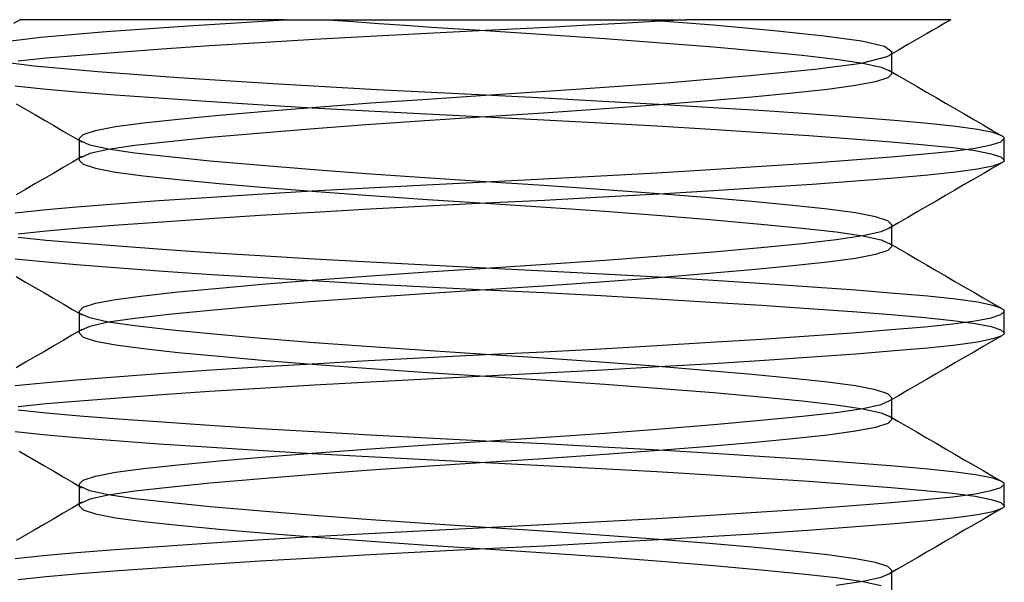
# Model space of a CAD drawing. Header units: millimetres. Extents: x -76 to 76, y -16 to 42.
# Tile 39 of 41: x 70.15 to 73, y 15.37 to 17. Entities that reach past the tile are written whole.
import ezdxf

# ---------------------------------------------------------------- set-up
doc = ezdxf.new("R2010")
doc.units = ezdxf.units.MM
doc.layers.add('MAIN-2', color=7, linetype='Continuous')

msp = doc.modelspace()

# ---------------------------------------------------------------- linework, layer by layer
at = {"layer": 'MAIN-2'}
for p, q in [((70.1548, 17), (70.1352, 16.9886)), ((70.1786, 17), (70.1548, 17)), ((70.2501, 17), (70.1786, 17)), ((70.3656, 17), (70.2501, 17)), ((70.5186, 17), (70.3656, 17)), ((70.7044, 17), (70.5186, 17)), ((70.6408, 16.9824), (70.9183, 17)), ((70.9183, 17), (70.7044, 17)), ((70.9183, 17), (71.5, 17)), ((71.0442, 17), (71.1173, 16.9945)), ((71.5, 17), (72.0818, 17)), ((72.1586, 16.9837), (71.9572, 17)), ((72.0818, 17), (71.9884, 16.9946)), ((72.2963, 17), (72.0818, 17)), ((72.4822, 17), (72.2963, 17)), ((72.6359, 17), (72.4822, 17)), ((72.7514, 17), (72.6359, 17)), ((72.8224, 17), (72.7514, 17)), ((72.8453, 17), (72.8224, 17)), ((72.8453, 17), (72.8278, 16.9899)), ((70.403, 16.9654), (70.6408, 16.9824)), ((71.1173, 16.9945), (71.1918, 16.9892)), ((71.1918, 16.9892), (71.2675, 16.9838)), ((71.2675, 16.9838), (71.3441, 16.9788)), ((71.5, 16.9688), (71.3317, 16.9604)), ((71.3441, 16.9788), (71.4217, 16.9737)), ((71.4217, 16.9737), (71.5, 16.9688)), ((71.6, 16.9737), (71.5, 16.9688)), ((71.5, 16.9688), (71.6749, 16.9574)), ((71.699, 16.9788), (71.6, 16.9737)), ((71.7968, 16.9838), (71.699, 16.9788)), ((71.8933, 16.9892), (71.7968, 16.9838)), ((71.9884, 16.9946), (71.8933, 16.9892)), ((72.3348, 16.9677), (72.1586, 16.9837)), ((72.4796, 16.9526), (72.3348, 16.9677)), ((72.7929, 16.9696), (72.7755, 16.9595)), ((72.8104, 16.9797), (72.7929, 16.9696)), ((72.8278, 16.9899), (72.8104, 16.9797)), ((70.0801, 16.933), (70.2131, 16.9491)), ((70.2131, 16.9491), (70.403, 16.9654)), ((71.0045, 16.9426), (70.849, 16.9333)), ((71.1666, 16.9517), (71.0045, 16.9426)), ((71.3317, 16.9604), (71.1666, 16.9517)), ((71.6749, 16.9574), (71.8449, 16.9457)), ((71.8449, 16.9457), (72.0076, 16.9335)), ((72.5874, 16.9377), (72.4796, 16.9526)), ((72.7483, 16.9437), (72.7211, 16.9278)), ((72.7755, 16.9595), (72.7483, 16.9437)), ((70.5651, 16.9147), (70.4393, 16.9055)), ((70.7024, 16.924), (70.5651, 16.9147)), ((70.849, 16.9333), (70.7024, 16.924)), ((72.0076, 16.9335), (72.1591, 16.9211)), ((72.1591, 16.9211), (72.2959, 16.9089)), ((72.6533, 16.9224), (72.5874, 16.9377)), ((72.6753, 16.9061), (72.6533, 16.9224)), ((72.6939, 16.912), (72.6667, 16.8962)), ((72.7211, 16.9278), (72.6939, 16.912)), ((70.195, 16.8652), (70.0691, 16.8813)), ((70.2301, 16.8883), (70.1487, 16.8799)), ((70.3275, 16.8967), (70.2301, 16.8883)), ((70.4393, 16.9055), (70.3275, 16.8967)), ((72.2959, 16.9089), (72.4151, 16.8971)), ((72.4151, 16.8971), (72.5143, 16.8859)), ((72.5143, 16.8859), (72.591, 16.8747)), ((72.5871, 16.8747), (72.6614, 16.8935)), ((72.6614, 16.8935), (72.6656, 16.8956)), ((72.6656, 16.8956), (72.669, 16.8977)), ((72.669, 16.8977), (72.6717, 16.8998)), ((72.6717, 16.8998), (72.6737, 16.9019)), ((72.6737, 16.9019), (72.6749, 16.904)), ((72.6749, 16.904), (72.6753, 16.9061)), ((72.6752, 16.8437), (72.6752, 16.9062)), ((70.3788, 16.8491), (70.195, 16.8652)), ((72.2647, 16.8383), (72.4521, 16.8569)), ((72.4521, 16.8569), (72.5871, 16.8747)), ((72.591, 16.8747), (72.6435, 16.8629)), ((72.6435, 16.8629), (72.6711, 16.8507)), ((72.6666, 16.8538), (72.6938, 16.838)), ((70.6128, 16.8319), (70.3788, 16.8491)), ((70.8851, 16.8145), (70.6128, 16.8319)), ((72.0342, 16.8187), (72.2647, 16.8383)), ((72.6633, 16.8319), (72.6277, 16.8203)), ((72.6752, 16.8438), (72.6633, 16.8319)), ((72.6938, 16.838), (72.721, 16.8222)), ((70.1402, 16.8086), (70.2209, 16.8002)), ((70.2209, 16.8002), (70.3174, 16.7917)), ((71.1859, 16.7973), (70.8851, 16.8145)), ((71.5, 16.7812), (71.1859, 16.7973)), ((71.5, 16.7812), (71.7756, 16.7995)), ((71.7756, 16.7995), (72.0342, 16.8187)), ((72.4892, 16.7985), (72.3888, 16.7877)), ((72.5693, 16.8092), (72.4892, 16.7985)), ((72.6277, 16.8203), (72.5693, 16.8092)), ((72.721, 16.8222), (72.7482, 16.8063)), ((72.7482, 16.8063), (72.7754, 16.7905)), ((70.3174, 16.7917), (70.4295, 16.7827)), ((70.4295, 16.7827), (70.5558, 16.7735)), ((70.5558, 16.7735), (70.6937, 16.7641)), ((71.1683, 16.759), (71.3319, 16.7704)), ((71.3319, 16.7704), (71.5, 16.7812)), ((71.6706, 16.7727), (71.5, 16.7812)), ((71.8382, 16.7638), (71.6706, 16.7727)), ((72.2696, 16.7762), (72.1352, 16.7644)), ((72.3888, 16.7877), (72.2696, 16.7762)), ((72.7754, 16.7905), (72.8027, 16.7747)), ((72.8027, 16.7747), (72.8299, 16.7589)), ((70.1428, 16.7569), (70.1701, 16.7411)), ((70.1701, 16.7411), (70.1973, 16.7253)), ((70.6937, 16.7641), (70.8418, 16.7547)), ((70.8418, 16.7547), (70.9988, 16.7453)), ((70.8648, 16.7356), (71.0117, 16.7474)), ((70.9988, 16.7453), (71.1618, 16.7362)), ((71.0117, 16.7474), (71.1683, 16.759)), ((71.8317, 16.741), (71.6681, 16.7296)), ((71.9883, 16.7526), (71.8317, 16.741)), ((72.0012, 16.7547), (71.8382, 16.7638)), ((72.1352, 16.7644), (71.9883, 16.7526)), ((72.1582, 16.7453), (72.0012, 16.7547)), ((72.3063, 16.7359), (72.1582, 16.7453)), ((72.8299, 16.7589), (72.8572, 16.7431)), ((72.8572, 16.7431), (72.8844, 16.7272)), ((70.1973, 16.7253), (70.2246, 16.7095)), ((70.5108, 16.7015), (70.6112, 16.7123)), ((70.6112, 16.7123), (70.7304, 16.7238)), ((70.7304, 16.7238), (70.8648, 16.7356)), ((71.1618, 16.7362), (71.3294, 16.7273)), ((71.5, 16.7188), (71.3251, 16.7074)), ((71.3294, 16.7273), (71.5, 16.7188)), ((71.6681, 16.7296), (71.5, 16.7188)), ((71.5, 16.7188), (71.6683, 16.7104)), ((71.6683, 16.7104), (71.8334, 16.7017)), ((72.4442, 16.7265), (72.3063, 16.7359)), ((72.5705, 16.7173), (72.4442, 16.7265)), ((72.6826, 16.7083), (72.5705, 16.7173)), ((72.8844, 16.7272), (72.9116, 16.7115)), ((72.9116, 16.7115), (72.9388, 16.6957)), ((70.2246, 16.7095), (70.2518, 16.6937)), ((70.2518, 16.6937), (70.279, 16.6778)), ((70.3723, 16.6797), (70.4307, 16.6908)), ((70.4307, 16.6908), (70.5108, 16.7015)), ((70.9924, 16.6835), (70.8409, 16.6711)), ((71.1551, 16.6957), (70.9924, 16.6835)), ((71.3251, 16.7074), (71.1551, 16.6957)), ((71.8334, 16.7017), (71.9955, 16.6926)), ((71.9955, 16.6926), (72.151, 16.6833)), ((72.151, 16.6833), (72.2976, 16.674)), ((72.7791, 16.6998), (72.6826, 16.7083)), ((72.8598, 16.6914), (72.7791, 16.6998)), ((72.9227, 16.6827), (72.8598, 16.6914)), ((72.9672, 16.6736), (72.9227, 16.6827)), ((72.9388, 16.6957), (72.966, 16.6799)), ((70.279, 16.6778), (70.3062, 16.662)), ((70.3062, 16.662), (70.3334, 16.6462)), ((70.3248, 16.6562), (70.3367, 16.6681)), ((70.3248, 16.6563), (70.3248, 16.5937)), ((70.3367, 16.6681), (70.3723, 16.6797)), ((70.7041, 16.6589), (70.5849, 16.6471)), ((70.8409, 16.6711), (70.7041, 16.6589)), ((72.2976, 16.674), (72.4349, 16.6647)), ((72.4349, 16.6647), (72.5607, 16.6555)), ((72.5607, 16.6555), (72.6725, 16.6467)), ((72.966, 16.6799), (72.9932, 16.6642)), ((72.9931, 16.6642), (72.9672, 16.6736)), ((72.9904, 16.6469), (73, 16.6562)), ((72.9952, 16.6629), (72.9931, 16.6642)), ((72.9969, 16.6615), (72.9952, 16.6629)), ((72.9983, 16.6602), (72.9969, 16.6615)), ((72.9993, 16.6589), (72.9983, 16.6602)), ((72.9998, 16.6575), (72.9993, 16.6589)), ((73, 16.6562), (72.9998, 16.6575)), ((73, 16.5938), (73, 16.6562)), ((70.3565, 16.6371), (70.3289, 16.6493)), ((70.409, 16.6253), (70.3565, 16.6371)), ((70.4857, 16.6359), (70.409, 16.6247)), ((70.4857, 16.6141), (70.409, 16.6253)), ((70.5849, 16.6471), (70.4857, 16.6359)), ((72.6725, 16.6467), (72.7699, 16.6383)), ((72.7699, 16.6383), (72.8513, 16.6299)), ((72.8513, 16.6299), (72.9155, 16.6213)), ((72.8513, 16.6201), (72.9155, 16.6287)), ((72.9155, 16.6287), (72.962, 16.6376)), ((72.962, 16.6376), (72.9904, 16.6469)), ((70.3334, 16.6038), (70.3062, 16.588)), ((70.3565, 16.6129), (70.3289, 16.6007)), ((70.409, 16.6247), (70.3565, 16.6129)), ((70.5849, 16.6029), (70.4857, 16.6141)), ((70.7041, 16.5911), (70.5849, 16.6029)), ((72.5607, 16.5945), (72.6725, 16.6033)), ((72.6725, 16.6033), (72.7699, 16.6117)), ((72.7699, 16.6117), (72.8513, 16.6201)), ((72.9155, 16.6213), (72.962, 16.6124)), ((72.962, 16.6124), (72.9904, 16.6031)), ((72.9904, 16.6031), (73, 16.5938)), ((70.279, 16.5722), (70.2518, 16.5563)), ((70.3062, 16.588), (70.279, 16.5722)), ((70.3248, 16.5938), (70.3367, 16.5819)), ((70.3367, 16.5819), (70.3723, 16.5703)), ((70.3723, 16.5703), (70.4307, 16.5592)), ((70.8409, 16.5789), (70.7041, 16.5911)), ((70.9924, 16.5665), (70.8409, 16.5789)), ((72.151, 16.5667), (72.2976, 16.576)), ((72.2976, 16.576), (72.4349, 16.5853)), ((72.4349, 16.5853), (72.5607, 16.5945)), ((72.9672, 16.5764), (72.9227, 16.5673)), ((72.966, 16.5701), (72.9388, 16.5543)), ((72.9932, 16.5858), (72.966, 16.5701)), ((72.9931, 16.5858), (72.9672, 16.5764)), ((72.9952, 16.5871), (72.9931, 16.5858)), ((72.9969, 16.5885), (72.9952, 16.5871)), ((72.9983, 16.5898), (72.9969, 16.5885)), ((72.9993, 16.5911), (72.9983, 16.5898)), ((72.9998, 16.5925), (72.9993, 16.5911)), ((73, 16.5938), (72.9998, 16.5925)), ((70.2246, 16.5405), (70.1973, 16.5247)), ((70.2518, 16.5563), (70.2246, 16.5405)), ((70.4307, 16.5592), (70.5108, 16.5485)), ((70.5108, 16.5485), (70.6112, 16.5377)), ((71.1551, 16.5543), (70.9924, 16.5665)), ((71.3251, 16.5426), (71.1551, 16.5543)), ((71.5, 16.5312), (71.3251, 16.5426)), ((71.5, 16.5312), (71.6683, 16.5396)), ((71.6683, 16.5396), (71.8334, 16.5483)), ((71.8334, 16.5483), (71.9955, 16.5574)), ((71.9955, 16.5574), (72.151, 16.5667)), ((72.6826, 16.5417), (72.5705, 16.5327)), ((72.7791, 16.5502), (72.6826, 16.5417)), ((72.8598, 16.5586), (72.7791, 16.5502)), ((72.9227, 16.5673), (72.8598, 16.5586)), ((72.9388, 16.5543), (72.9116, 16.5385)), ((70.1973, 16.5247), (70.1701, 16.5089)), ((70.6112, 16.5377), (70.7304, 16.5262)), ((70.7304, 16.5262), (70.8648, 16.5144)), ((70.8648, 16.5144), (71.0117, 16.5026)), ((70.9988, 16.5047), (71.1618, 16.5138)), ((71.1618, 16.5138), (71.3294, 16.5227)), ((71.3294, 16.5227), (71.5, 16.5312)), ((71.6681, 16.5204), (71.5, 16.5312)), ((71.8317, 16.509), (71.6681, 16.5204)), ((72.3063, 16.5141), (72.1582, 16.5047)), ((72.4442, 16.5235), (72.3063, 16.5141)), ((72.5705, 16.5327), (72.4442, 16.5235)), ((72.8844, 16.5228), (72.8572, 16.5069)), ((72.9116, 16.5385), (72.8844, 16.5228)), ((70.1701, 16.5089), (70.1428, 16.4931)), ((70.5558, 16.4765), (70.6937, 16.4859)), ((70.6937, 16.4859), (70.8418, 16.4953)), ((70.8418, 16.4953), (70.9988, 16.5047)), ((71.0117, 16.5026), (71.1683, 16.491)), ((71.1683, 16.491), (71.3319, 16.4796)), ((71.8382, 16.4862), (71.6706, 16.4773)), ((71.9883, 16.4974), (71.8317, 16.509)), ((72.0012, 16.4953), (71.8382, 16.4862)), ((72.1352, 16.4856), (71.9883, 16.4974)), ((72.1582, 16.5047), (72.0012, 16.4953)), ((72.2696, 16.4738), (72.1352, 16.4856)), ((72.8299, 16.4911), (72.8027, 16.4753)), ((72.8572, 16.5069), (72.8299, 16.4911)), ((70.2209, 16.4498), (70.3174, 16.4583)), ((70.3174, 16.4583), (70.4295, 16.4673)), ((70.4295, 16.4673), (70.5558, 16.4765)), ((71.3317, 16.4604), (71.1666, 16.4517)), ((71.5, 16.4688), (71.3317, 16.4604)), ((71.3319, 16.4796), (71.5, 16.4688)), ((71.6706, 16.4773), (71.5, 16.4688)), ((71.5, 16.4688), (71.6749, 16.4574)), ((71.6749, 16.4574), (71.8449, 16.4457)), ((72.3888, 16.4623), (72.2696, 16.4738)), ((72.4892, 16.4515), (72.3888, 16.4623)), ((72.7754, 16.4595), (72.7482, 16.4437)), ((72.8027, 16.4753), (72.7754, 16.4595)), ((70.1402, 16.4414), (70.2209, 16.4498)), ((70.849, 16.4333), (70.7024, 16.424)), ((71.0045, 16.4426), (70.849, 16.4333)), ((71.1666, 16.4517), (71.0045, 16.4426)), ((71.8449, 16.4457), (72.0076, 16.4335)), ((72.0076, 16.4335), (72.1591, 16.4211)), ((72.5693, 16.4408), (72.4892, 16.4515)), ((72.6277, 16.4297), (72.5693, 16.4408)), ((72.6633, 16.4181), (72.6277, 16.4297)), ((72.721, 16.4278), (72.6938, 16.412)), ((72.7482, 16.4437), (72.721, 16.4278)), ((70.4393, 16.4055), (70.3275, 16.3967)), ((70.5651, 16.4147), (70.4393, 16.4055)), ((70.7024, 16.424), (70.5651, 16.4147)), ((72.1591, 16.4211), (72.2959, 16.4089)), ((72.2959, 16.4089), (72.4151, 16.3971)), ((72.6435, 16.3871), (72.6711, 16.3993)), ((72.6752, 16.4062), (72.6633, 16.4181)), ((72.6938, 16.412), (72.6666, 16.3962)), ((72.6752, 16.3437), (72.6752, 16.4063)), ((70.2301, 16.3883), (70.1487, 16.3799)), ((70.2301, 16.3617), (70.1487, 16.3701)), ((70.3275, 16.3967), (70.2301, 16.3883)), ((72.4151, 16.3971), (72.5143, 16.3859)), ((72.5143, 16.3859), (72.591, 16.3747)), ((72.5143, 16.3641), (72.591, 16.3753)), ((72.591, 16.3753), (72.6435, 16.3871)), ((72.591, 16.3747), (72.6435, 16.3629)), ((70.3275, 16.3533), (70.2301, 16.3617)), ((70.4393, 16.3445), (70.3275, 16.3533)), ((70.5651, 16.3353), (70.4393, 16.3445)), ((72.1591, 16.3289), (72.2959, 16.3411)), ((72.2959, 16.3411), (72.4151, 16.3529)), ((72.4151, 16.3529), (72.5143, 16.3641)), ((72.6435, 16.3629), (72.6711, 16.3507)), ((72.6752, 16.3438), (72.6633, 16.3319)), ((72.6666, 16.3538), (72.6938, 16.338)), ((70.7024, 16.326), (70.5651, 16.3353)), ((70.849, 16.3167), (70.7024, 16.326)), ((71.0045, 16.3074), (70.849, 16.3167)), ((71.8449, 16.3043), (72.0076, 16.3165)), ((72.0076, 16.3165), (72.1591, 16.3289)), ((72.6277, 16.3203), (72.5693, 16.3092)), ((72.6633, 16.3319), (72.6277, 16.3203)), ((72.6938, 16.338), (72.721, 16.3222)), ((72.721, 16.3222), (72.7482, 16.3063)), ((70.1402, 16.3086), (70.2209, 16.3002)), ((70.2209, 16.3002), (70.3174, 16.2917)), ((70.3174, 16.2917), (70.4295, 16.2827)), ((71.1666, 16.2983), (71.0045, 16.3074)), ((71.3317, 16.2896), (71.1666, 16.2983)), ((71.5, 16.2812), (71.3317, 16.2896)), ((71.5, 16.2812), (71.6749, 16.2926)), ((71.6749, 16.2926), (71.8449, 16.3043)), ((72.3888, 16.2877), (72.2696, 16.2762)), ((72.4892, 16.2985), (72.3888, 16.2877)), ((72.5693, 16.3092), (72.4892, 16.2985)), ((72.7482, 16.3063), (72.7754, 16.2905)), ((72.7754, 16.2905), (72.8027, 16.2747)), ((70.1428, 16.2569), (70.1701, 16.2411)), ((70.4295, 16.2827), (70.5558, 16.2735)), ((70.5558, 16.2735), (70.6937, 16.2641)), ((70.6937, 16.2641), (70.8418, 16.2547)), ((71.0117, 16.2474), (71.1683, 16.259)), ((71.1683, 16.259), (71.3319, 16.2704)), ((71.3319, 16.2704), (71.5, 16.2812)), ((71.6706, 16.2727), (71.5, 16.2812)), ((71.8382, 16.2638), (71.6706, 16.2727)), ((72.0012, 16.2547), (71.8382, 16.2638)), ((72.1352, 16.2644), (71.9883, 16.2526)), ((72.2696, 16.2762), (72.1352, 16.2644)), ((72.8027, 16.2747), (72.8299, 16.2589)), ((72.8299, 16.2589), (72.8572, 16.2431)), ((70.1701, 16.2411), (70.1973, 16.2253)), ((70.7304, 16.2238), (70.8648, 16.2356)), ((70.8418, 16.2547), (70.9988, 16.2453)), ((70.8648, 16.2356), (71.0117, 16.2474)), ((70.9988, 16.2453), (71.1618, 16.2362)), ((71.1618, 16.2362), (71.3294, 16.2273)), ((71.3294, 16.2273), (71.5, 16.2188)), ((71.6681, 16.2296), (71.5, 16.2188)), ((71.8317, 16.241), (71.6681, 16.2296)), ((71.9883, 16.2526), (71.8317, 16.241)), ((72.1582, 16.2453), (72.0012, 16.2547)), ((72.3063, 16.2359), (72.1582, 16.2453)), ((72.4442, 16.2265), (72.3063, 16.2359)), ((72.5705, 16.2173), (72.4442, 16.2265)), ((72.8572, 16.2431), (72.8844, 16.2272)), ((72.8844, 16.2272), (72.9116, 16.2115)), ((70.1973, 16.2253), (70.2246, 16.2095)), ((70.2246, 16.2095), (70.2518, 16.1937)), ((70.4307, 16.1908), (70.5108, 16.2015)), ((70.5108, 16.2015), (70.6112, 16.2123)), ((70.6112, 16.2123), (70.7304, 16.2238)), ((71.3251, 16.2074), (71.1551, 16.1957)), ((71.5, 16.2188), (71.3251, 16.2074)), ((71.5, 16.2188), (71.6683, 16.2104)), ((71.6683, 16.2104), (71.8334, 16.2017)), ((71.8334, 16.2017), (71.9955, 16.1926)), ((72.6826, 16.2083), (72.5705, 16.2173)), ((72.7791, 16.1998), (72.6826, 16.2083)), ((72.8598, 16.1914), (72.7791, 16.1998)), ((72.9116, 16.2115), (72.9388, 16.1957)), ((70.2518, 16.1937), (70.279, 16.1778)), ((70.279, 16.1778), (70.3062, 16.162)), ((70.3367, 16.1681), (70.3723, 16.1797)), ((70.3723, 16.1797), (70.4307, 16.1908)), ((70.8409, 16.1711), (70.7041, 16.1589)), ((70.9924, 16.1835), (70.8409, 16.1711)), ((71.1551, 16.1957), (70.9924, 16.1835)), ((71.9955, 16.1926), (72.151, 16.1833)), ((72.151, 16.1833), (72.2976, 16.174)), ((72.2976, 16.174), (72.4349, 16.1647)), ((72.9227, 16.1827), (72.8598, 16.1914)), ((72.9672, 16.1736), (72.9227, 16.1827)), ((72.9388, 16.1957), (72.966, 16.1799)), ((72.966, 16.1799), (72.9932, 16.1642)), ((72.9931, 16.1642), (72.9672, 16.1736)), ((70.3062, 16.162), (70.3334, 16.1462)), ((70.3248, 16.1562), (70.3367, 16.1681)), ((70.3248, 16.1563), (70.3248, 16.0937)), ((70.3565, 16.1371), (70.3289, 16.1493)), ((70.5849, 16.1471), (70.4857, 16.1359)), ((70.7041, 16.1589), (70.5849, 16.1471)), ((72.4349, 16.1647), (72.5607, 16.1555)), ((72.5607, 16.1555), (72.6725, 16.1467)), ((72.6725, 16.1467), (72.7699, 16.1383)), ((72.962, 16.1376), (72.9904, 16.1469)), ((72.9904, 16.1469), (73, 16.1562)), ((72.9952, 16.1629), (72.9931, 16.1642)), ((72.9969, 16.1615), (72.9952, 16.1629)), ((72.9983, 16.1602), (72.9969, 16.1615)), ((72.9993, 16.1589), (72.9983, 16.1602)), ((72.9998, 16.1575), (72.9993, 16.1589)), ((73, 16.1562), (72.9998, 16.1575)), ((73, 16.0938), (73, 16.1562)), ((70.3565, 16.1129), (70.3289, 16.1007)), ((70.409, 16.1253), (70.3565, 16.1371)), ((70.409, 16.1247), (70.3565, 16.1129)), ((70.4857, 16.1359), (70.409, 16.1247)), ((70.4857, 16.1141), (70.409, 16.1253)), ((70.5849, 16.1029), (70.4857, 16.1141)), ((72.7699, 16.1383), (72.8513, 16.1299)), ((72.7699, 16.1117), (72.8513, 16.1201)), ((72.8513, 16.1299), (72.9155, 16.1213)), ((72.8513, 16.1201), (72.9155, 16.1287)), ((72.9155, 16.1287), (72.962, 16.1376)), ((72.9155, 16.1213), (72.962, 16.1124)), ((70.3062, 16.088), (70.279, 16.0722)), ((70.3334, 16.1038), (70.3062, 16.088)), ((70.3248, 16.0938), (70.3367, 16.0819)), ((70.7041, 16.0911), (70.5849, 16.1029)), ((70.8409, 16.0789), (70.7041, 16.0911)), ((72.2976, 16.076), (72.4349, 16.0853)), ((72.4349, 16.0853), (72.5607, 16.0945)), ((72.5607, 16.0945), (72.6725, 16.1033)), ((72.6725, 16.1033), (72.7699, 16.1117)), ((72.962, 16.1124), (72.9904, 16.1031)), ((72.9932, 16.0858), (72.966, 16.0701)), ((72.9931, 16.0858), (72.9672, 16.0764)), ((72.9904, 16.1031), (73, 16.0938)), ((72.9952, 16.0871), (72.9931, 16.0858)), ((72.9969, 16.0885), (72.9952, 16.0871)), ((72.9983, 16.0898), (72.9969, 16.0885)), ((72.9993, 16.0911), (72.9983, 16.0898)), ((72.9998, 16.0925), (72.9993, 16.0911)), ((73, 16.0938), (72.9998, 16.0925)), ((70.2518, 16.0563), (70.2246, 16.0405)), ((70.279, 16.0722), (70.2518, 16.0563)), ((70.3367, 16.0819), (70.3723, 16.0703)), ((70.3723, 16.0703), (70.4307, 16.0592)), ((70.4307, 16.0592), (70.5108, 16.0485)), ((70.9924, 16.0665), (70.8409, 16.0789)), ((71.1551, 16.0543), (70.9924, 16.0665)), ((71.8334, 16.0483), (71.9955, 16.0574)), ((71.9955, 16.0574), (72.151, 16.0667)), ((72.151, 16.0667), (72.2976, 16.076)), ((72.8598, 16.0586), (72.7791, 16.0502)), ((72.9227, 16.0673), (72.8598, 16.0586)), ((72.9672, 16.0764), (72.9227, 16.0673)), ((72.966, 16.0701), (72.9388, 16.0543)), ((70.2246, 16.0405), (70.1973, 16.0247)), ((70.5108, 16.0485), (70.6112, 16.0377)), ((70.6112, 16.0377), (70.7304, 16.0262)), ((71.3251, 16.0426), (71.1551, 16.0543)), ((71.5, 16.0312), (71.3251, 16.0426)), ((71.3294, 16.0227), (71.5, 16.0312)), ((71.5, 16.0312), (71.6683, 16.0396)), ((71.6681, 16.0204), (71.5, 16.0312)), ((71.6683, 16.0396), (71.8334, 16.0483)), ((72.5705, 16.0327), (72.4442, 16.0235)), ((72.6826, 16.0417), (72.5705, 16.0327)), ((72.7791, 16.0502), (72.6826, 16.0417)), ((72.9116, 16.0385), (72.8844, 16.0228)), ((72.9388, 16.0543), (72.9116, 16.0385)), ((70.1701, 16.0089), (70.1428, 15.9931)), ((70.1973, 16.0247), (70.1701, 16.0089)), ((70.7304, 16.0262), (70.8648, 16.0144)), ((70.8418, 15.9953), (70.9988, 16.0047)), ((70.8648, 16.0144), (71.0117, 16.0026)), ((70.9988, 16.0047), (71.1618, 16.0138)), ((71.0117, 16.0026), (71.1683, 15.991)), ((71.1618, 16.0138), (71.3294, 16.0227)), ((71.8317, 16.009), (71.6681, 16.0204)), ((71.9883, 15.9974), (71.8317, 16.009)), ((72.1582, 16.0047), (72.0012, 15.9953)), ((72.3063, 16.0141), (72.1582, 16.0047)), ((72.4442, 16.0235), (72.3063, 16.0141)), ((72.8572, 16.0069), (72.8299, 15.9911)), ((72.8844, 16.0228), (72.8572, 16.0069)), ((70.4295, 15.9673), (70.5558, 15.9765)), ((70.5558, 15.9765), (70.6937, 15.9859)), ((70.6937, 15.9859), (70.8418, 15.9953)), ((71.1683, 15.991), (71.3319, 15.9796)), ((71.3319, 15.9796), (71.5, 15.9688)), ((71.6706, 15.9773), (71.5, 15.9688)), ((71.8382, 15.9862), (71.6706, 15.9773)), ((72.0012, 15.9953), (71.8382, 15.9862)), ((72.1352, 15.9856), (71.9883, 15.9974)), ((72.2696, 15.9738), (72.1352, 15.9856)), ((72.3888, 15.9623), (72.2696, 15.9738)), ((72.8027, 15.9753), (72.7754, 15.9595)), ((72.8299, 15.9911), (72.8027, 15.9753)), ((70.1402, 15.9414), (70.2209, 15.9498)), ((70.2209, 15.9498), (70.3174, 15.9583)), ((70.3174, 15.9583), (70.4295, 15.9673)), ((71.0045, 15.9426), (70.849, 15.9333)), ((71.1666, 15.9517), (71.0045, 15.9426)), ((71.3317, 15.9604), (71.1666, 15.9517)), ((71.5, 15.9688), (71.3317, 15.9604)), ((71.5, 15.9688), (71.6749, 15.9574)), ((71.6749, 15.9574), (71.8449, 15.9457)), ((71.8449, 15.9457), (72.0076, 15.9335)), ((72.4892, 15.9515), (72.3888, 15.9623)), ((72.5693, 15.9408), (72.4892, 15.9515)), ((72.7482, 15.9437), (72.721, 15.9278)), ((72.7754, 15.9595), (72.7482, 15.9437)), ((70.5651, 15.9147), (70.4393, 15.9055)), ((70.7024, 15.924), (70.5651, 15.9147)), ((70.849, 15.9333), (70.7024, 15.924)), ((72.0076, 15.9335), (72.1591, 15.9211)), ((72.1591, 15.9211), (72.2959, 15.9089)), ((72.6277, 15.9297), (72.5693, 15.9408)), ((72.6633, 15.9181), (72.6277, 15.9297)), ((72.6752, 15.9062), (72.6633, 15.9181)), ((72.721, 15.9278), (72.6938, 15.912)), ((70.2301, 15.8883), (70.1487, 15.8799)), ((70.3275, 15.8967), (70.2301, 15.8883)), ((70.4393, 15.9055), (70.3275, 15.8967)), ((72.2959, 15.9089), (72.4151, 15.8971)), ((72.4151, 15.8971), (72.5143, 15.8859)), ((72.5143, 15.8859), (72.591, 15.8747)), ((72.591, 15.8753), (72.6435, 15.8871)), ((72.6435, 15.8871), (72.6711, 15.8993)), ((72.6938, 15.912), (72.6666, 15.8962)), ((72.6752, 15.8437), (72.6752, 15.9063)), ((70.2301, 15.8617), (70.1487, 15.8701)), ((70.3275, 15.8533), (70.2301, 15.8617)), ((72.4151, 15.8529), (72.5143, 15.8641)), ((72.5143, 15.8641), (72.591, 15.8753)), ((72.591, 15.8747), (72.6435, 15.8629)), ((72.6435, 15.8629), (72.6711, 15.8507)), ((70.4393, 15.8445), (70.3275, 15.8533)), ((70.5651, 15.8353), (70.4393, 15.8445)), ((70.7024, 15.826), (70.5651, 15.8353)), ((72.0076, 15.8165), (72.1591, 15.8289)), ((72.1591, 15.8289), (72.2959, 15.8411)), ((72.2959, 15.8411), (72.4151, 15.8529)), ((72.6633, 15.8319), (72.6277, 15.8203)), ((72.6752, 15.8438), (72.6633, 15.8319)), ((72.6666, 15.8538), (72.6938, 15.838)), ((72.6938, 15.838), (72.721, 15.8222)), ((70.1402, 15.8086), (70.2209, 15.8002)), ((70.2209, 15.8002), (70.3174, 15.7917)), ((70.849, 15.8167), (70.7024, 15.826)), ((71.0045, 15.8074), (70.849, 15.8167)), ((71.1666, 15.7983), (71.0045, 15.8074)), ((71.6749, 15.7926), (71.8449, 15.8043)), ((71.8449, 15.8043), (72.0076, 15.8165)), ((72.5693, 15.8092), (72.4892, 15.7985)), ((72.6277, 15.8203), (72.5693, 15.8092)), ((72.721, 15.8222), (72.7482, 15.8063)), ((72.7482, 15.8063), (72.7754, 15.7905)), ((70.3174, 15.7917), (70.4295, 15.7827)), ((70.4295, 15.7827), (70.5558, 15.7735)), ((70.5558, 15.7735), (70.6937, 15.7641)), ((71.3317, 15.7896), (71.1666, 15.7983)), ((71.5, 15.7812), (71.3317, 15.7896)), ((71.3319, 15.7704), (71.5, 15.7812)), ((71.5, 15.7812), (71.6749, 15.7926)), ((71.6706, 15.7727), (71.5, 15.7812)), ((71.8382, 15.7638), (71.6706, 15.7727)), ((72.2696, 15.7762), (72.1352, 15.7644)), ((72.3888, 15.7877), (72.2696, 15.7762)), ((72.4892, 15.7985), (72.3888, 15.7877)), ((72.7754, 15.7905), (72.8027, 15.7747)), ((72.8027, 15.7747), (72.8299, 15.7589)), ((70.1518, 15.7517), (70.17, 15.7412)), ((70.6937, 15.7641), (70.8418, 15.7547)), ((70.8418, 15.7547), (70.9988, 15.7453)), ((70.8648, 15.7356), (71.0117, 15.7474)), ((70.9988, 15.7453), (71.1618, 15.7362)), ((71.0117, 15.7474), (71.1683, 15.759)), ((71.1683, 15.759), (71.3319, 15.7704)), ((71.9883, 15.7526), (71.8317, 15.741)), ((72.0012, 15.7547), (71.8382, 15.7638)), ((72.1352, 15.7644), (71.9883, 15.7526)), ((72.1582, 15.7453), (72.0012, 15.7547)), ((72.3063, 15.7359), (72.1582, 15.7453)), ((72.8299, 15.7589), (72.8572, 15.7431)), ((72.8572, 15.7431), (72.8844, 15.7272)), ((70.17, 15.7412), (70.1881, 15.7307)), ((70.1881, 15.7307), (70.2063, 15.7201)), ((70.2063, 15.7201), (70.2246, 15.7095)), ((70.6112, 15.7123), (70.7304, 15.7238)), ((70.7304, 15.7238), (70.8648, 15.7356)), ((71.1618, 15.7362), (71.3294, 15.7273)), ((71.5, 15.7188), (71.3251, 15.7074)), ((71.3294, 15.7273), (71.5, 15.7188)), ((71.6681, 15.7296), (71.5, 15.7188)), ((71.5, 15.7188), (71.6683, 15.7104)), ((71.8317, 15.741), (71.6681, 15.7296)), ((72.4442, 15.7265), (72.3063, 15.7359)), ((72.5705, 15.7173), (72.4442, 15.7265)), ((72.6826, 15.7083), (72.5705, 15.7173)), ((72.8844, 15.7272), (72.9116, 15.7115)), ((70.2246, 15.7095), (70.2518, 15.6937)), ((70.2518, 15.6937), (70.279, 15.6778)), ((70.3723, 15.6797), (70.4307, 15.6908)), ((70.4307, 15.6908), (70.5108, 15.7015)), ((70.5108, 15.7015), (70.6112, 15.7123)), ((71.1551, 15.6957), (70.9924, 15.6835)), ((71.3251, 15.7074), (71.1551, 15.6957)), ((71.6683, 15.7104), (71.8334, 15.7017)), ((71.8334, 15.7017), (71.9955, 15.6926)), ((71.9955, 15.6926), (72.151, 15.6833)), ((72.7791, 15.6998), (72.6826, 15.7083)), ((72.8598, 15.6914), (72.7791, 15.6998)), ((72.9227, 15.6827), (72.8598, 15.6914)), ((72.9116, 15.7115), (72.9388, 15.6957)), ((72.9388, 15.6957), (72.966, 15.6799)), ((70.279, 15.6778), (70.3062, 15.662)), ((70.3062, 15.662), (70.3334, 15.6462)), ((70.3248, 15.6562), (70.3367, 15.6681)), ((70.3367, 15.6681), (70.3723, 15.6797)), ((70.7041, 15.6589), (70.5849, 15.6471)), ((70.8409, 15.6711), (70.7041, 15.6589)), ((70.9924, 15.6835), (70.8409, 15.6711)), ((72.151, 15.6833), (72.2976, 15.674)), ((72.2976, 15.674), (72.4349, 15.6647)), ((72.4349, 15.6647), (72.5607, 15.6555)), ((72.9672, 15.6736), (72.9227, 15.6827)), ((72.966, 15.6799), (72.9932, 15.6642)), ((72.9931, 15.6642), (72.9672, 15.6736)), ((72.9952, 15.6629), (72.9931, 15.6642)), ((72.9969, 15.6615), (72.9952, 15.6629)), ((72.9983, 15.6602), (72.9969, 15.6615)), ((72.9993, 15.6589), (72.9983, 15.6602)), ((72.9998, 15.6575), (72.9993, 15.6589)), ((73, 15.6562), (72.9998, 15.6575)), ((70.3248, 15.6563), (70.3248, 15.5937)), ((70.3565, 15.6371), (70.3289, 15.6493)), ((70.409, 15.6253), (70.3565, 15.6371)), ((70.4857, 15.6359), (70.409, 15.6247)), ((70.5849, 15.6471), (70.4857, 15.6359)), ((72.5607, 15.6555), (72.6725, 15.6467)), ((72.6725, 15.6467), (72.7699, 15.6383)), ((72.7699, 15.6383), (72.8513, 15.6299)), ((72.8513, 15.6299), (72.9155, 15.6213)), ((72.8513, 15.6201), (72.9155, 15.6287)), ((72.9155, 15.6287), (72.962, 15.6376)), ((72.962, 15.6376), (72.9904, 15.6469)), ((72.9904, 15.6469), (73, 15.6562)), ((73, 15.5938), (73, 15.6562)), ((70.3334, 15.6038), (70.3062, 15.588)), ((70.3565, 15.6129), (70.3289, 15.6007)), ((70.409, 15.6247), (70.3565, 15.6129)), ((70.4857, 15.6141), (70.409, 15.6253)), ((70.5849, 15.6029), (70.4857, 15.6141)), ((70.7041, 15.5911), (70.5849, 15.6029)), ((72.5607, 15.5945), (72.6725, 15.6033)), ((72.6725, 15.6033), (72.7699, 15.6117)), ((72.7699, 15.6117), (72.8513, 15.6201)), ((72.9155, 15.6213), (72.962, 15.6124)), ((72.962, 15.6124), (72.9904, 15.6031)), ((72.9904, 15.6031), (73, 15.5938)), ((70.279, 15.5722), (70.2518, 15.5563)), ((70.3062, 15.588), (70.279, 15.5722)), ((70.3248, 15.5938), (70.3367, 15.5819)), ((70.3367, 15.5819), (70.3723, 15.5703)), ((70.8409, 15.5789), (70.7041, 15.5911)), ((70.9924, 15.5665), (70.8409, 15.5789)), ((72.151, 15.5667), (72.2976, 15.576)), ((72.2976, 15.576), (72.4349, 15.5853)), ((72.4349, 15.5853), (72.5607, 15.5945)), ((72.9672, 15.5764), (72.9227, 15.5673)), ((72.9932, 15.5858), (72.966, 15.5701)), ((72.9931, 15.5858), (72.9672, 15.5764)), ((72.9952, 15.5871), (72.9931, 15.5858)), ((72.9969, 15.5885), (72.9952, 15.5871)), ((72.9983, 15.5898), (72.9969, 15.5885)), ((72.9993, 15.5911), (72.9983, 15.5898)), ((72.9998, 15.5925), (72.9993, 15.5911)), ((73, 15.5938), (72.9998, 15.5925)), ((70.2518, 15.5563), (70.2246, 15.5405)), ((70.3723, 15.5703), (70.4307, 15.5592)), ((70.4307, 15.5592), (70.5108, 15.5485)), ((70.5108, 15.5485), (70.6112, 15.5377)), ((71.1551, 15.5543), (70.9924, 15.5665)), ((71.3251, 15.5426), (71.1551, 15.5543)), ((71.6683, 15.5396), (71.8334, 15.5483)), ((71.8334, 15.5483), (71.9955, 15.5574)), ((71.9955, 15.5574), (72.151, 15.5667)), ((72.7791, 15.5502), (72.6826, 15.5417)), ((72.8598, 15.5586), (72.7791, 15.5502)), ((72.9227, 15.5673), (72.8598, 15.5586)), ((72.9388, 15.5543), (72.9116, 15.5385)), ((72.966, 15.5701), (72.9388, 15.5543)), ((70.1973, 15.5247), (70.1701, 15.5089)), ((70.2246, 15.5405), (70.1973, 15.5247)), ((70.6112, 15.5377), (70.7304, 15.5262)), ((70.7304, 15.5262), (70.8648, 15.5144)), ((71.1618, 15.5138), (71.3294, 15.5227)), ((71.5, 15.5312), (71.3251, 15.5426)), ((71.3294, 15.5227), (71.5, 15.5312)), ((71.5, 15.5312), (71.6683, 15.5396)), ((71.6681, 15.5204), (71.5, 15.5312)), ((71.8317, 15.509), (71.6681, 15.5204)), ((72.4442, 15.5235), (72.3063, 15.5141)), ((72.5705, 15.5327), (72.4442, 15.5235)), ((72.6826, 15.5417), (72.5705, 15.5327)), ((72.8844, 15.5228), (72.8572, 15.5069)), ((72.9116, 15.5385), (72.8844, 15.5228)), ((70.1701, 15.5089), (70.1428, 15.4931)), ((70.6937, 15.4859), (70.8418, 15.4953)), ((70.8418, 15.4953), (70.9988, 15.5047)), ((70.8648, 15.5144), (71.0117, 15.5026)), ((70.9988, 15.5047), (71.1618, 15.5138)), ((71.0117, 15.5026), (71.1683, 15.491)), ((71.1683, 15.491), (71.3319, 15.4796)), ((71.9883, 15.4974), (71.8317, 15.509)), ((72.0012, 15.4953), (71.8382, 15.4862)), ((72.1352, 15.4856), (71.9883, 15.4974)), ((72.1582, 15.5047), (72.0012, 15.4953)), ((72.3063, 15.5141), (72.1582, 15.5047)), ((72.8299, 15.4911), (72.8027, 15.4753)), ((72.8572, 15.5069), (72.8299, 15.4911)), ((70.2209, 15.4498), (70.3174, 15.4583)), ((70.3174, 15.4583), (70.4295, 15.4673)), ((70.4295, 15.4673), (70.5558, 15.4765)), ((70.5558, 15.4765), (70.6937, 15.4859)), ((71.3317, 15.4604), (71.1666, 15.4517)), ((71.5, 15.4688), (71.3317, 15.4604)), ((71.3319, 15.4796), (71.5, 15.4688)), ((71.6706, 15.4773), (71.5, 15.4688)), ((71.5, 15.4688), (71.6749, 15.4574)), ((71.8382, 15.4862), (71.6706, 15.4773)), ((72.2696, 15.4738), (72.1352, 15.4856)), ((72.3888, 15.4623), (72.2696, 15.4738)), ((72.4892, 15.4515), (72.3888, 15.4623)), ((72.7754, 15.4595), (72.7482, 15.4437)), ((72.8027, 15.4753), (72.7754, 15.4595)), ((70.1402, 15.4414), (70.2209, 15.4498)), ((70.849, 15.4333), (70.7024, 15.424)), ((71.0045, 15.4426), (70.849, 15.4333)), ((71.1666, 15.4517), (71.0045, 15.4426)), ((71.6749, 15.4574), (71.8449, 15.4457)), ((71.8449, 15.4457), (72.0076, 15.4335)), ((72.0076, 15.4335), (72.1591, 15.4211)), ((72.5693, 15.4408), (72.4892, 15.4515)), ((72.6277, 15.4297), (72.5693, 15.4408)), ((72.6633, 15.4181), (72.6277, 15.4297)), ((72.7482, 15.4437), (72.721, 15.4278)), ((70.4393, 15.4055), (70.3275, 15.3967)), ((70.5651, 15.4147), (70.4393, 15.4055)), ((70.7024, 15.424), (70.5651, 15.4147)), ((72.1591, 15.4211), (72.2959, 15.4089)), ((72.2959, 15.4089), (72.4151, 15.3971)), ((72.6752, 15.4062), (72.6633, 15.4181)), ((72.6938, 15.412), (72.6666, 15.3962)), ((72.6752, 15.3437), (72.6752, 15.4063)), ((72.721, 15.4278), (72.6938, 15.412)), ((70.2301, 15.3883), (70.1487, 15.3799)), ((70.3275, 15.3967), (70.2301, 15.3883)), ((72.4151, 15.3971), (72.5143, 15.3859)), ((72.5143, 15.3859), (72.591, 15.3747)), ((72.5143, 15.3641), (72.591, 15.3753)), ((72.591, 15.3753), (72.6435, 15.3871)), ((72.591, 15.3747), (72.6435, 15.3629)), ((72.6435, 15.3871), (72.6711, 15.3993))]:
    msp.add_line(p, q, dxfattribs=at)

doc.saveas('drawing.dxf')
